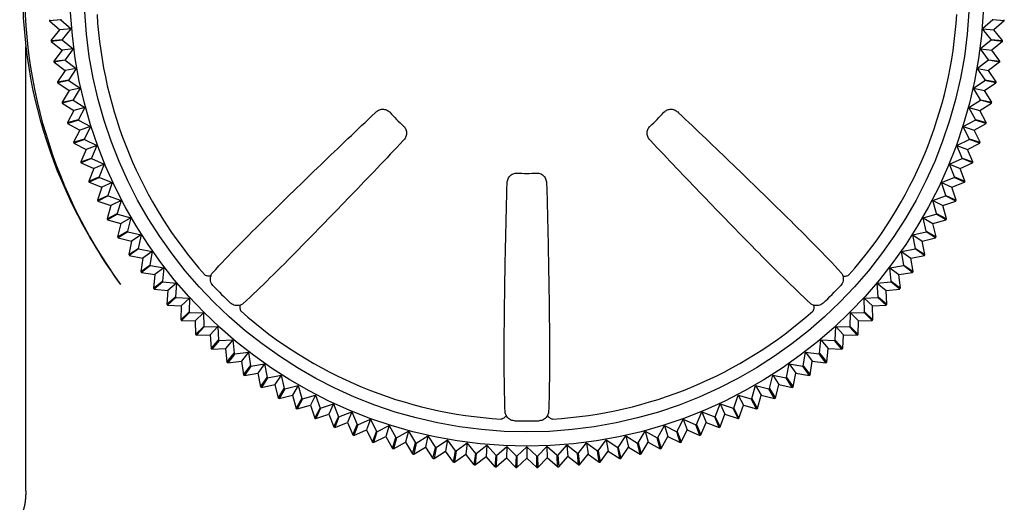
# Model space of a CAD drawing. Header units: millimetres. Extents: x 35 to 881, y -220 to 647.
# Tile 28 of 41: x 392 to 412, y 233 to 243. Entities that reach past the tile are written whole.
import ezdxf

# ---------------------------------------------------------------- set-up
doc = ezdxf.new("R2010")
doc.units = ezdxf.units.MM
doc.layers.add('11', color=2, linetype='CONTINUOUS')

msp = doc.modelspace()

# ---------------------------------------------------------------- linework, layer by layer
at = {"layer": '11'}
for p, q in [((392.773, 242.979), (392.537, 242.958)), ((392.537, 242.958), (392.752, 242.769)), ((392.773, 242.979), (392.989, 242.79)), ((412.256, 242.979), (412.041, 242.79)), ((412.493, 242.958), (412.256, 242.979)), ((412.493, 242.958), (412.277, 242.769)), ((392.573, 242.546), (392.752, 242.769)), ((392.989, 242.79), (392.752, 242.769)), ((392.81, 242.567), (392.989, 242.79)), ((412.041, 242.79), (412.277, 242.769)), ((412.22, 242.567), (412.041, 242.79)), ((412.457, 242.546), (412.277, 242.769)), ((392.573, 242.546), (392.81, 242.567)), ((392.811, 242.555), (392.575, 242.524)), ((392.575, 242.524), (392.799, 242.344)), ((392.811, 242.555), (393.034, 242.375)), ((412.219, 242.555), (411.995, 242.375)), ((412.454, 242.524), (412.219, 242.555)), ((412.22, 242.567), (412.457, 242.546)), ((412.454, 242.524), (412.231, 242.344)), ((392.041, 233.14), (392.041, 242.424)), ((392.799, 242.344), (392.63, 242.113)), ((393.034, 242.375), (392.799, 242.344)), ((393.034, 242.375), (392.865, 242.144)), ((411.995, 242.375), (412.231, 242.344)), ((412.165, 242.144), (411.995, 242.375)), ((412.4, 242.113), (412.231, 242.344)), ((392.63, 242.113), (392.865, 242.144)), ((392.867, 242.133), (392.633, 242.091)), ((392.633, 242.091), (392.633, 242.091)), ((392.633, 242.091), (392.864, 241.922)), ((392.867, 242.133), (393.098, 241.963)), ((412.163, 242.133), (411.932, 241.963)), ((412.396, 242.091), (412.163, 242.133)), ((412.165, 242.144), (412.4, 242.113)), ((412.397, 242.091), (412.166, 241.922)), ((412.397, 242.091), (412.396, 242.091)), ((392.864, 241.922), (392.705, 241.684)), ((393.098, 241.963), (392.864, 241.922)), ((393.098, 241.963), (392.939, 241.725)), ((411.932, 241.963), (412.166, 241.922)), ((412.091, 241.725), (411.932, 241.963)), ((412.325, 241.684), (412.166, 241.922)), ((392.705, 241.684), (392.939, 241.725)), ((392.71, 241.662), (392.709, 241.662)), ((392.709, 241.662), (392.947, 241.503)), ((392.941, 241.713), (392.71, 241.662)), ((392.941, 241.713), (393.179, 241.554)), ((411.85, 241.554), (412.089, 241.713)), ((412.082, 241.503), (412.32, 241.662)), ((412.32, 241.662), (412.089, 241.713)), ((412.091, 241.725), (412.325, 241.684)), ((412.32, 241.662), (412.32, 241.662)), ((392.947, 241.503), (392.799, 241.257)), ((393.179, 241.554), (392.947, 241.503)), ((393.179, 241.554), (393.031, 241.309)), ((411.85, 241.554), (412.082, 241.503)), ((411.999, 241.309), (411.85, 241.554)), ((412.231, 241.257), (412.082, 241.503)), ((392.799, 241.258), (393.031, 241.309)), ((393.033, 241.297), (392.804, 241.236)), ((392.804, 241.236), (392.804, 241.236)), ((392.804, 241.236), (393.049, 241.087)), ((393.033, 241.297), (393.278, 241.149)), ((411.751, 241.149), (411.996, 241.297)), ((411.981, 241.087), (412.226, 241.236)), ((412.225, 241.236), (411.996, 241.297)), ((411.999, 241.309), (412.231, 241.258)), ((412.226, 241.236), (412.225, 241.236)), ((393.049, 241.087), (392.911, 240.836)), ((393.278, 241.149), (393.049, 241.087)), ((393.278, 241.149), (393.141, 240.897)), ((411.751, 241.149), (411.981, 241.087)), ((411.889, 240.897), (411.751, 241.149)), ((412.118, 240.836), (411.981, 241.087)), ((392.911, 240.836), (393.141, 240.897)), ((392.918, 240.815), (392.917, 240.815)), ((392.917, 240.815), (393.169, 240.677)), ((393.144, 240.886), (392.918, 240.815)), ((393.144, 240.886), (393.395, 240.748)), ((411.635, 240.748), (411.886, 240.886)), ((411.861, 240.677), (412.112, 240.815)), ((412.112, 240.815), (411.886, 240.886)), ((411.889, 240.897), (412.118, 240.836)), ((412.112, 240.815), (412.112, 240.815)), ((393.169, 240.677), (393.042, 240.42)), ((393.395, 240.748), (393.169, 240.677)), ((393.395, 240.748), (393.268, 240.491)), ((411.635, 240.748), (411.861, 240.677)), ((411.761, 240.491), (411.635, 240.748)), ((411.988, 240.42), (411.861, 240.677)), ((393.042, 240.42), (393.268, 240.491)), ((393.05, 240.399), (393.049, 240.399)), ((393.049, 240.399), (393.306, 240.272)), ((393.272, 240.48), (393.05, 240.399)), ((393.272, 240.48), (393.529, 240.353)), ((411.5, 240.353), (411.757, 240.48)), ((411.724, 240.272), (411.981, 240.399)), ((411.98, 240.399), (411.757, 240.48)), ((411.761, 240.491), (411.988, 240.42)), ((411.981, 240.399), (411.98, 240.399)), ((393.306, 240.272), (393.191, 240.01)), ((393.529, 240.353), (393.306, 240.272)), ((393.529, 240.353), (393.414, 240.091)), ((411.5, 240.353), (411.724, 240.272)), ((411.616, 240.091), (411.5, 240.353)), ((411.839, 240.01), (411.724, 240.272)), ((393.191, 240.01), (393.414, 240.091)), ((393.418, 240.08), (393.199, 239.989)), ((393.199, 239.989), (393.199, 239.989)), ((393.199, 239.989), (393.461, 239.873)), ((393.418, 240.08), (393.68, 239.964)), ((393.68, 239.964), (393.461, 239.873)), ((393.68, 239.964), (393.577, 239.697)), ((411.349, 239.964), (411.611, 240.08)), ((411.349, 239.964), (411.569, 239.873)), ((411.453, 239.697), (411.349, 239.964)), ((411.569, 239.873), (411.831, 239.989)), ((411.83, 239.989), (411.611, 240.08)), ((411.616, 240.091), (411.839, 240.01)), ((411.831, 239.989), (411.83, 239.989)), ((393.461, 239.873), (393.357, 239.606)), ((411.672, 239.606), (411.569, 239.873)), ((393.357, 239.606), (393.577, 239.697)), ((393.367, 239.586), (393.366, 239.586)), ((393.366, 239.586), (393.633, 239.482)), ((393.581, 239.686), (393.367, 239.586)), ((393.581, 239.686), (393.848, 239.582)), ((393.848, 239.582), (393.633, 239.482)), ((393.848, 239.582), (393.756, 239.311)), ((411.181, 239.582), (411.448, 239.686)), ((411.181, 239.582), (411.396, 239.482)), ((411.273, 239.311), (411.181, 239.582)), ((411.396, 239.482), (411.663, 239.586)), ((411.663, 239.586), (411.448, 239.686)), ((411.453, 239.697), (411.672, 239.606)), ((411.663, 239.586), (411.663, 239.586)), ((393.633, 239.482), (393.541, 239.211)), ((411.488, 239.211), (411.396, 239.482)), ((393.541, 239.211), (393.756, 239.311)), ((393.762, 239.3), (393.551, 239.191)), ((393.551, 239.191), (393.551, 239.191)), ((393.551, 239.191), (393.822, 239.099)), ((393.762, 239.3), (394.033, 239.208)), ((394.033, 239.208), (393.822, 239.099)), ((394.033, 239.208), (393.953, 238.933)), ((410.997, 239.208), (411.268, 239.3)), ((410.997, 239.208), (411.207, 239.099)), ((411.077, 238.933), (410.997, 239.208)), ((411.207, 239.099), (411.479, 239.191)), ((411.478, 239.191), (411.268, 239.3)), ((411.273, 239.311), (411.488, 239.211)), ((411.479, 239.191), (411.478, 239.191)), ((393.822, 239.099), (393.742, 238.823)), ((393.742, 238.823), (393.953, 238.933)), ((411.077, 238.933), (411.287, 238.823)), ((411.287, 238.823), (411.207, 239.099)), ((393.959, 238.923), (393.753, 238.804)), ((393.753, 238.804), (394.028, 238.724)), ((393.959, 238.923), (394.234, 238.842)), ((394.234, 238.842), (394.028, 238.724)), ((394.234, 238.842), (394.166, 238.564)), ((410.796, 238.842), (411.071, 238.923)), ((410.796, 238.842), (411.002, 238.724)), ((410.864, 238.564), (410.796, 238.842)), ((411.002, 238.724), (411.277, 238.804)), ((411.277, 238.804), (411.071, 238.923)), ((394.028, 238.724), (393.96, 238.445)), ((393.96, 238.445), (394.166, 238.564)), ((394.172, 238.554), (393.971, 238.426)), ((394.172, 238.554), (394.45, 238.486)), ((410.58, 238.486), (410.858, 238.554)), ((411.058, 238.426), (410.858, 238.554)), ((410.864, 238.564), (411.07, 238.445)), ((411.07, 238.445), (411.002, 238.724)), ((393.971, 238.426), (394.25, 238.358)), ((394.25, 238.358), (394.194, 238.077)), ((394.45, 238.486), (394.25, 238.358)), ((394.45, 238.486), (394.394, 238.205)), ((410.58, 238.486), (410.78, 238.358)), ((410.635, 238.205), (410.58, 238.486)), ((410.78, 238.358), (411.058, 238.426)), ((410.836, 238.077), (410.78, 238.358)), ((394.194, 238.077), (394.394, 238.205)), ((394.401, 238.195), (394.206, 238.059)), ((394.401, 238.195), (394.682, 238.139)), ((394.682, 238.139), (394.487, 238.003)), ((394.682, 238.139), (394.638, 237.856)), ((410.348, 238.139), (410.629, 238.195)), ((410.348, 238.139), (410.542, 238.003)), ((410.391, 237.856), (410.348, 238.139)), ((410.823, 238.059), (410.629, 238.195)), ((410.635, 238.205), (410.836, 238.077)), ((394.206, 238.059), (394.487, 238.003)), ((394.487, 238.003), (394.444, 237.719)), ((410.542, 238.003), (410.823, 238.059)), ((410.586, 237.719), (410.542, 238.003)), ((394.444, 237.719), (394.638, 237.856)), ((394.645, 237.846), (394.457, 237.702)), ((394.457, 237.702), (394.74, 237.658)), ((394.645, 237.846), (394.929, 237.802)), ((394.929, 237.802), (394.74, 237.658)), ((394.929, 237.802), (394.897, 237.518)), ((410.101, 237.802), (410.384, 237.846)), ((410.132, 237.518), (410.101, 237.802)), ((410.101, 237.802), (410.289, 237.658)), ((410.289, 237.658), (410.573, 237.702)), ((410.573, 237.702), (410.384, 237.846)), ((410.391, 237.856), (410.586, 237.719)), ((394.74, 237.658), (394.709, 237.373)), ((394.709, 237.373), (394.897, 237.518)), ((394.905, 237.508), (394.723, 237.356)), ((394.905, 237.508), (395.19, 237.477)), ((409.84, 237.477), (410.125, 237.508)), ((410.307, 237.356), (410.125, 237.508)), ((410.132, 237.518), (410.321, 237.373)), ((410.321, 237.373), (410.289, 237.658)), ((394.723, 237.356), (395.008, 237.324)), ((395.008, 237.324), (394.989, 237.038)), ((395.19, 237.477), (395.008, 237.324)), ((395.19, 237.477), (395.171, 237.191)), ((409.859, 237.191), (409.84, 237.477)), ((409.84, 237.477), (410.022, 237.324)), ((410.022, 237.324), (410.307, 237.356)), ((410.041, 237.038), (410.022, 237.324)), ((394.989, 237.038), (395.171, 237.191)), ((395.179, 237.182), (395.004, 237.022)), ((395.179, 237.182), (395.465, 237.163)), ((395.465, 237.163), (395.29, 237.003)), ((395.465, 237.163), (395.459, 236.877)), ((409.565, 237.163), (409.851, 237.182)), ((409.571, 236.877), (409.565, 237.163)), ((409.565, 237.163), (409.74, 237.003)), ((410.026, 237.022), (409.851, 237.182)), ((409.859, 237.191), (410.041, 237.038)), ((395.004, 237.022), (395.29, 237.003)), ((395.29, 237.003), (395.283, 236.716)), ((395.283, 236.716), (395.459, 236.877)), ((409.571, 236.877), (409.746, 236.716)), ((409.74, 237.003), (410.026, 237.022)), ((409.746, 236.716), (409.74, 237.003)), ((395.467, 236.868), (395.299, 236.7)), ((395.299, 236.7), (395.585, 236.694)), ((395.467, 236.868), (395.753, 236.862)), ((395.753, 236.862), (395.585, 236.694)), ((395.585, 236.694), (395.592, 236.408)), ((395.753, 236.862), (395.76, 236.576)), ((409.27, 236.576), (409.276, 236.862)), ((409.276, 236.862), (409.563, 236.868)), ((409.276, 236.862), (409.444, 236.694)), ((409.438, 236.408), (409.444, 236.694)), ((409.444, 236.694), (409.731, 236.7)), ((409.731, 236.7), (409.563, 236.868)), ((395.592, 236.408), (395.76, 236.576)), ((395.768, 236.567), (395.608, 236.392)), ((395.768, 236.567), (396.055, 236.573)), ((396.055, 236.573), (395.894, 236.398)), ((396.055, 236.573), (396.073, 236.288)), ((408.956, 236.288), (408.975, 236.573)), ((408.975, 236.573), (409.261, 236.567)), ((408.975, 236.573), (409.135, 236.398)), ((409.422, 236.392), (409.261, 236.567)), ((409.27, 236.576), (409.438, 236.408)), ((395.608, 236.392), (395.894, 236.398)), ((395.894, 236.398), (395.913, 236.112)), ((395.913, 236.113), (396.073, 236.288)), ((396.082, 236.28), (395.93, 236.098)), ((396.082, 236.28), (396.368, 236.298)), ((396.368, 236.298), (396.216, 236.117)), ((396.368, 236.298), (396.4, 236.014)), ((408.63, 236.014), (408.661, 236.298)), ((408.661, 236.298), (408.947, 236.28)), ((408.661, 236.298), (408.814, 236.117)), ((409.1, 236.098), (408.947, 236.28)), ((408.956, 236.288), (409.117, 236.113)), ((409.117, 236.112), (409.135, 236.398)), ((409.135, 236.398), (409.422, 236.392)), ((395.93, 236.098), (396.216, 236.117)), ((396.216, 236.117), (396.247, 235.832)), ((408.783, 235.832), (408.814, 236.117)), ((408.814, 236.117), (409.1, 236.098)), ((396.247, 235.832), (396.4, 236.014)), ((396.409, 236.006), (396.264, 235.818)), ((396.264, 235.818), (396.549, 235.849)), ((396.409, 236.006), (396.694, 236.037)), ((396.694, 236.037), (396.549, 235.849)), ((396.549, 235.849), (396.593, 235.566)), ((396.694, 236.037), (396.737, 235.754)), ((408.292, 235.754), (408.336, 236.037)), ((408.336, 236.037), (408.621, 236.006)), ((408.336, 236.037), (408.481, 235.849)), ((408.437, 235.566), (408.481, 235.849)), ((408.481, 235.849), (408.765, 235.818)), ((408.765, 235.818), (408.621, 236.006)), ((408.63, 236.014), (408.783, 235.832)), ((396.593, 235.566), (396.737, 235.754)), ((396.747, 235.747), (396.611, 235.553)), ((396.747, 235.747), (397.03, 235.791)), ((397.03, 235.791), (396.894, 235.596)), ((397.03, 235.791), (397.086, 235.51)), ((407.944, 235.51), (408, 235.791)), ((408, 235.791), (408.283, 235.747)), ((408, 235.791), (408.136, 235.596)), ((408.419, 235.553), (408.283, 235.747)), ((408.292, 235.754), (408.437, 235.566)), ((396.611, 235.553), (396.894, 235.596)), ((396.894, 235.596), (396.95, 235.315)), ((396.95, 235.315), (397.086, 235.51)), ((397.096, 235.503), (396.968, 235.303)), ((397.096, 235.503), (397.377, 235.559)), ((397.377, 235.559), (397.249, 235.359)), ((397.377, 235.559), (397.445, 235.28)), ((407.584, 235.28), (407.653, 235.559)), ((407.653, 235.559), (407.934, 235.503)), ((407.653, 235.559), (407.78, 235.359)), ((408.061, 235.303), (407.934, 235.503)), ((407.944, 235.51), (408.08, 235.315)), ((408.08, 235.315), (408.136, 235.596)), ((408.136, 235.596), (408.419, 235.553)), ((396.968, 235.303), (397.249, 235.359)), ((397.249, 235.359), (397.318, 235.08)), ((397.318, 235.08), (397.445, 235.28)), ((397.455, 235.274), (397.337, 235.069)), ((397.455, 235.274), (397.734, 235.342)), ((397.734, 235.342), (397.615, 235.137)), ((397.734, 235.342), (397.814, 235.067)), ((407.216, 235.067), (407.296, 235.342)), ((407.296, 235.342), (407.574, 235.274)), ((407.296, 235.342), (407.415, 235.137)), ((407.693, 235.069), (407.574, 235.274)), ((407.584, 235.28), (407.712, 235.08)), ((407.712, 235.08), (407.78, 235.359)), ((407.78, 235.359), (408.061, 235.303)), ((397.337, 235.069), (397.615, 235.137)), ((397.615, 235.137), (397.695, 234.862)), ((397.695, 234.862), (397.814, 235.067)), ((397.824, 235.062), (397.715, 234.851)), ((397.824, 235.062), (398.099, 235.142)), ((398.099, 235.142), (397.99, 234.931)), ((398.099, 235.142), (398.192, 234.87)), ((406.838, 234.87), (406.93, 235.142)), ((406.93, 235.142), (407.205, 235.062)), ((406.93, 235.142), (407.04, 234.931)), ((407.315, 234.851), (407.205, 235.062)), ((407.216, 235.067), (407.334, 234.862)), ((407.334, 234.862), (407.415, 235.137)), ((407.415, 235.137), (407.693, 235.069)), ((397.715, 234.851), (397.99, 234.931)), ((397.99, 234.931), (398.082, 234.66)), ((398.082, 234.66), (398.192, 234.87)), ((398.202, 234.865), (398.102, 234.65)), ((398.202, 234.865), (398.474, 234.957)), ((398.474, 234.957), (398.373, 234.742)), ((398.474, 234.957), (398.577, 234.69)), ((406.452, 234.69), (406.556, 234.957)), ((406.556, 234.957), (406.827, 234.865)), ((406.556, 234.957), (406.656, 234.742)), ((406.928, 234.65), (406.827, 234.865)), ((406.838, 234.87), (406.947, 234.66)), ((406.948, 234.66), (407.04, 234.931)), ((407.04, 234.931), (407.315, 234.851)), ((398.082, 234.66), (398.082, 234.66)), ((398.102, 234.65), (398.373, 234.742)), ((398.373, 234.742), (398.477, 234.475)), ((398.477, 234.475), (398.577, 234.69)), ((398.588, 234.685), (398.498, 234.466)), ((398.588, 234.685), (398.855, 234.789)), ((398.855, 234.789), (398.765, 234.57)), ((398.855, 234.789), (398.971, 234.527)), ((398.982, 234.523), (399.244, 234.638)), ((399.244, 234.638), (399.163, 234.415)), ((399.244, 234.638), (399.371, 234.381)), ((405.659, 234.381), (405.785, 234.638)), ((405.785, 234.638), (406.048, 234.523)), ((405.785, 234.638), (405.867, 234.415)), ((406.059, 234.527), (406.174, 234.789)), ((406.174, 234.789), (406.441, 234.685)), ((406.174, 234.789), (406.265, 234.57)), ((406.532, 234.466), (406.441, 234.685)), ((406.452, 234.69), (406.552, 234.475)), ((406.552, 234.475), (406.656, 234.742)), ((406.656, 234.742), (406.928, 234.65)), ((406.947, 234.66), (406.948, 234.66)), ((398.477, 234.475), (398.477, 234.475)), ((398.498, 234.466), (398.765, 234.57)), ((398.765, 234.57), (398.88, 234.308)), ((398.88, 234.308), (398.971, 234.527)), ((398.982, 234.523), (398.901, 234.299)), ((398.901, 234.299), (399.163, 234.415)), ((399.163, 234.415), (399.29, 234.158)), ((399.382, 234.377), (399.639, 234.504)), ((399.639, 234.504), (399.568, 234.277)), ((399.639, 234.504), (399.777, 234.253)), ((405.252, 234.253), (405.39, 234.504)), ((405.39, 234.504), (405.647, 234.377)), ((405.39, 234.504), (405.462, 234.277)), ((405.74, 234.158), (405.867, 234.415)), ((405.867, 234.415), (406.129, 234.299)), ((406.129, 234.299), (406.048, 234.523)), ((406.059, 234.527), (406.149, 234.308)), ((406.15, 234.308), (406.265, 234.57)), ((406.265, 234.57), (406.532, 234.466)), ((406.552, 234.475), (406.552, 234.475)), ((398.88, 234.308), (398.88, 234.308)), ((399.29, 234.158), (399.371, 234.381)), ((399.382, 234.377), (399.311, 234.151)), ((399.311, 234.151), (399.568, 234.277)), ((399.568, 234.277), (399.706, 234.026)), ((399.706, 234.027), (399.777, 234.253)), ((399.789, 234.249), (399.727, 234.02)), ((399.789, 234.249), (400.04, 234.387)), ((400.04, 234.387), (399.978, 234.158)), ((400.04, 234.387), (400.189, 234.142)), ((400.2, 234.139), (400.445, 234.288)), ((400.445, 234.288), (400.394, 234.056)), ((400.445, 234.288), (400.604, 234.05)), ((400.616, 234.047), (400.854, 234.207)), ((400.854, 234.207), (400.813, 233.973)), ((401.024, 233.975), (400.854, 234.207)), ((404.006, 233.975), (404.175, 234.207)), ((404.175, 234.207), (404.414, 234.047)), ((404.175, 234.207), (404.217, 233.973)), ((404.425, 234.05), (404.584, 234.288)), ((404.584, 234.288), (404.829, 234.139)), ((404.584, 234.288), (404.636, 234.056)), ((404.841, 234.142), (404.99, 234.387)), ((404.99, 234.387), (405.241, 234.249)), ((404.99, 234.387), (405.051, 234.158)), ((405.302, 234.02), (405.241, 234.249)), ((405.252, 234.253), (405.324, 234.027)), ((405.324, 234.026), (405.462, 234.277)), ((405.462, 234.277), (405.719, 234.151)), ((405.719, 234.151), (405.647, 234.377)), ((405.659, 234.381), (405.74, 234.158)), ((406.149, 234.308), (406.15, 234.308)), ((399.29, 234.158), (399.29, 234.158)), ((399.706, 234.026), (399.706, 234.027)), ((399.727, 234.02), (399.978, 234.158)), ((399.978, 234.158), (400.127, 233.913)), ((400.127, 233.913), (400.189, 234.142)), ((400.2, 234.139), (400.149, 233.908)), ((400.149, 233.908), (400.394, 234.056)), ((400.394, 234.056), (400.553, 233.818)), ((400.553, 233.818), (400.604, 234.05)), ((400.616, 234.047), (400.575, 233.814)), ((401.036, 233.974), (401.267, 234.143)), ((401.267, 234.143), (401.236, 233.908)), ((401.446, 233.92), (401.267, 234.143)), ((401.458, 233.918), (401.681, 234.098)), ((401.681, 234.098), (401.661, 233.861)), ((401.87, 233.882), (401.681, 234.098)), ((401.882, 233.882), (402.098, 234.07)), ((402.098, 234.07), (402.087, 233.833)), ((402.296, 233.863), (402.098, 234.07)), ((402.308, 233.863), (402.515, 234.061)), ((402.515, 234.061), (402.515, 233.824)), ((402.722, 233.863), (402.515, 234.061)), ((402.734, 233.863), (402.932, 234.07)), ((402.932, 234.07), (402.942, 233.833)), ((403.147, 233.881), (402.932, 234.07)), ((403.159, 233.882), (403.348, 234.098)), ((403.348, 234.098), (403.369, 233.861)), ((403.572, 233.918), (403.348, 234.098)), ((403.584, 233.92), (403.763, 234.143)), ((403.763, 234.143), (403.994, 233.974)), ((403.763, 234.143), (403.794, 233.908)), ((404.455, 233.814), (404.414, 234.047)), ((404.425, 234.05), (404.477, 233.818)), ((404.477, 233.818), (404.636, 234.056)), ((404.636, 234.056), (404.881, 233.908)), ((404.881, 233.908), (404.829, 234.139)), ((404.841, 234.142), (404.902, 233.913)), ((404.902, 233.913), (405.051, 234.158)), ((405.051, 234.158), (405.302, 234.02)), ((405.324, 234.027), (405.324, 234.026)), ((405.74, 234.158), (405.74, 234.158)), ((400.127, 233.913), (400.127, 233.913)), ((400.553, 233.818), (400.553, 233.818)), ((400.575, 233.814), (400.813, 233.973)), ((400.983, 233.742), (400.813, 233.973)), ((400.983, 233.742), (401.024, 233.975)), ((401.036, 233.974), (401.005, 233.738)), ((401.005, 233.738), (401.236, 233.908)), ((401.415, 233.684), (401.236, 233.908)), ((401.415, 233.684), (401.446, 233.92)), ((401.458, 233.918), (401.437, 233.682)), ((401.437, 233.682), (401.661, 233.861)), ((401.85, 233.646), (401.661, 233.861)), ((401.85, 233.646), (401.87, 233.882)), ((401.882, 233.882), (401.872, 233.644)), ((401.872, 233.644), (402.087, 233.833)), ((402.286, 233.626), (402.087, 233.833)), ((402.286, 233.626), (402.296, 233.863)), ((402.308, 233.863), (402.308, 233.626)), ((402.308, 233.626), (402.515, 233.824)), ((402.722, 233.626), (402.515, 233.824)), ((402.722, 233.626), (402.722, 233.863)), ((402.734, 233.863), (402.744, 233.626)), ((402.744, 233.626), (402.942, 233.833)), ((403.158, 233.644), (402.942, 233.833)), ((403.158, 233.644), (403.147, 233.882)), ((403.159, 233.882), (403.18, 233.646)), ((403.18, 233.646), (403.369, 233.861)), ((403.592, 233.682), (403.369, 233.861)), ((403.592, 233.682), (403.572, 233.918)), ((403.584, 233.92), (403.615, 233.684)), ((403.615, 233.684), (403.794, 233.908)), ((403.794, 233.908), (404.025, 233.738)), ((404.025, 233.738), (403.994, 233.974)), ((404.006, 233.975), (404.047, 233.742)), ((404.047, 233.742), (404.217, 233.973)), ((404.217, 233.973), (404.455, 233.814)), ((404.477, 233.818), (404.477, 233.818)), ((404.902, 233.913), (404.902, 233.913)), ((400.983, 233.742), (400.983, 233.742)), ((404.047, 233.742), (404.047, 233.742))]:
    msp.add_line(p, q, dxfattribs=at)
for radius in [9.549, 9.252]:
    msp.add_circle((402.515, 243.624), radius, dxfattribs=at)
for centre, radius, start, end in [((402.515, 243.624), 10.542, 83.4644, 186.5356), ((402.515, 243.624), 10.5, 53.9757, 216.0243), ((402.515, 243.624), 9, 183.4077, 221.5923), ((402.515, 243.624), 9, 318.4077, 356.5923), ((402.515, 243.624), 10, 183.6864, 183.8136), ((402.515, 243.624), 9.763, 183.7149, 183.7851), ((402.515, 243.624), 9.763, 356.2149, 356.2851), ((402.515, 243.624), 10, 356.1864, 356.3136), ((402.515, 243.624), 10, 186.1864, 186.3136), ((402.515, 243.624), 9.763, 186.2149, 186.2851), ((402.515, 243.624), 9.763, 353.7149, 353.7851), ((402.515, 243.624), 10, 353.6864, 353.8136), ((402.515, 243.624), 10, 188.6864, 188.8136), ((402.515, 243.624), 9.763, 188.7149, 188.7851), ((402.515, 243.624), 9.763, 351.2149, 351.2851), ((402.515, 243.624), 10, 351.1864, 351.3136), ((402.515, 243.624), 10, 191.1864, 191.3136), ((402.515, 243.624), 9.763, 191.2149, 191.2851), ((402.515, 243.624), 9.763, 348.7149, 348.7851), ((402.515, 243.624), 10, 348.6864, 348.8136), ((402.515, 243.624), 10, 193.6864, 193.8136), ((402.515, 243.624), 9.763, 193.7149, 193.7851), ((402.515, 243.624), 9.763, 346.2149, 346.2851), ((402.515, 243.624), 10, 346.1864, 346.3136), ((402.515, 243.624), 3.853, 221.9455, 228.0545), ((402.515, 243.624), 3.853, 311.9455, 318.0545), ((402.515, 243.624), 10, 196.1864, 196.3136), ((402.515, 243.624), 9.763, 196.2149, 196.2851), ((402.515, 243.624), 9.763, 343.7149, 343.7851), ((402.515, 243.624), 10, 343.6864, 343.8136), ((402.515, 243.624), 10, 198.6864, 198.8136), ((402.515, 243.624), 9.763, 198.7149, 198.7851), ((402.515, 243.624), 9.763, 341.2149, 341.2851), ((402.515, 243.624), 10, 341.1864, 341.3136), ((402.515, 243.624), 10, 201.1864, 201.3136), ((402.515, 243.624), 9.763, 201.2149, 201.2851), ((402.515, 243.624), 9.763, 338.7149, 338.7851), ((402.515, 243.624), 10, 338.6864, 338.8136), ((402.515, 243.624), 3.853, 266.9455, 273.0545), ((402.515, 243.624), 10, 203.6864, 203.8136), ((402.515, 243.624), 9.763, 203.7149, 203.7851), ((402.515, 243.624), 9.763, 336.2149, 336.2851), ((402.515, 243.624), 10, 336.1864, 336.3136), ((402.515, 243.624), 10, 206.1864, 206.3136), ((402.515, 243.624), 9.763, 206.2149, 206.2851), ((402.515, 243.624), 9.763, 333.7149, 333.7851), ((402.515, 243.624), 10, 333.6864, 333.8136), ((403.179, 244.115), 11.327, 206.7882, 216.0577), ((402.515, 243.624), 9.763, 208.7149, 208.7851), ((402.515, 243.624), 9.763, 331.2149, 331.2851), ((402.515, 243.624), 10, 208.6864, 208.8136), ((402.515, 243.624), 10, 331.1864, 331.3136), ((402.515, 243.624), 9.763, 211.2149, 211.2851), ((402.515, 243.624), 9.763, 328.7149, 328.7851), ((402.515, 243.624), 10, 211.1864, 211.3136), ((402.515, 243.624), 10, 328.6864, 328.8136), ((402.515, 243.624), 9.763, 213.7149, 213.7851), ((402.515, 243.624), 9.763, 326.2149, 326.2851), ((402.515, 243.624), 10, 213.6864, 213.8136), ((402.515, 243.624), 10, 326.1864, 326.3136), ((402.515, 243.624), 10, 216.1864, 216.3136), ((402.515, 243.624), 9.763, 216.2149, 216.2851), ((402.515, 243.624), 9.763, 323.7149, 323.7851), ((402.515, 243.624), 10, 323.6864, 323.8136), ((402.515, 243.624), 9.763, 218.7149, 218.7851), ((402.515, 243.624), 9.763, 321.2149, 321.2851), ((402.515, 243.624), 10, 218.6864, 218.8136), ((402.515, 243.624), 9.023, 223.3471, 226.6529), ((402.515, 243.624), 9.023, 313.3471, 316.6529), ((402.515, 243.624), 10, 321.1864, 321.3136), ((402.515, 243.624), 9.763, 221.2149, 221.2851), ((402.515, 243.624), 9.763, 318.7149, 318.7851), ((402.515, 243.624), 10, 221.1864, 221.3136), ((402.515, 243.624), 9.763, 223.7149, 223.7851), ((402.515, 243.624), 9, 228.4077, 266.5923), ((402.515, 243.624), 9, 273.4077, 311.5923), ((402.515, 243.624), 9.763, 316.2149, 316.2851), ((402.515, 243.624), 10, 318.6864, 318.8136), ((402.515, 243.624), 10, 223.6864, 223.8136), ((402.515, 243.624), 10, 316.1864, 316.3136), ((402.515, 243.624), 9.763, 226.2149, 226.2851), ((402.515, 243.624), 9.763, 313.7149, 313.7851), ((402.515, 243.624), 10, 226.1864, 226.3136), ((402.515, 243.624), 9.763, 228.7149, 228.7851), ((402.515, 243.624), 9.763, 311.2149, 311.2851), ((402.515, 243.624), 10, 313.6864, 313.8136), ((402.515, 243.624), 10, 228.6864, 228.8136), ((402.515, 243.624), 10, 311.1864, 311.3136), ((402.515, 243.624), 9.763, 231.2149, 231.2851), ((402.515, 243.624), 9.763, 308.7149, 308.7851), ((402.515, 243.624), 10, 231.1864, 231.3136), ((402.515, 243.624), 9.763, 233.7149, 233.7851), ((402.515, 243.624), 9.763, 306.2149, 306.2851), ((402.515, 243.624), 10, 308.6864, 308.8136), ((402.515, 243.624), 10, 233.6864, 233.8136), ((402.515, 243.624), 9.763, 236.2149, 236.2851), ((402.515, 243.624), 9.763, 303.7149, 303.7851), ((402.515, 243.624), 10, 306.1864, 306.3136), ((402.515, 243.624), 10, 236.1864, 236.3136), ((402.515, 243.624), 9.763, 238.7149, 238.7851), ((402.515, 243.624), 9.763, 301.2149, 301.2851), ((402.515, 243.624), 10, 303.6864, 303.8136), ((402.515, 243.624), 10, 238.6864, 238.8136), ((402.515, 243.624), 9.763, 241.2149, 241.2851), ((402.515, 243.624), 9.763, 298.7149, 298.7851), ((402.515, 243.624), 10, 301.1864, 301.3136), ((402.515, 243.624), 10, 241.1864, 241.3136), ((402.515, 243.624), 9.763, 243.7149, 243.7851), ((402.515, 243.624), 9.763, 296.2149, 296.2851), ((402.515, 243.624), 10, 298.6864, 298.8136), ((402.515, 243.624), 10, 243.6864, 243.8136), ((402.515, 243.624), 9.763, 246.2149, 246.2851), ((402.515, 243.624), 9.763, 293.7149, 293.7851), ((402.515, 243.624), 10, 296.1864, 296.3136), ((402.515, 243.624), 10, 246.1864, 246.3136), ((402.515, 243.624), 9.763, 248.7149, 248.7851), ((402.515, 243.624), 9.023, 268.3471, 271.6529), ((402.515, 243.624), 9.763, 291.2149, 291.2851), ((402.515, 243.624), 10, 293.6864, 293.8136), ((402.515, 243.624), 10, 248.6864, 248.8136), ((402.515, 243.624), 9.763, 251.2149, 251.2851), ((402.515, 243.624), 9.763, 253.7149, 253.7851), ((402.515, 243.624), 9.763, 286.2149, 286.2851), ((402.515, 243.624), 9.763, 288.7149, 288.7851), ((402.515, 243.624), 10, 291.1864, 291.3136), ((402.515, 243.624), 10, 251.1864, 251.3136), ((402.515, 243.624), 10, 253.6864, 253.8136), ((402.515, 243.624), 9.763, 256.2149, 256.2851), ((402.515, 243.624), 9.763, 258.7149, 258.7851), ((402.515, 243.624), 9.763, 281.2149, 281.2851), ((402.515, 243.624), 9.763, 283.7149, 283.7851), ((402.515, 243.624), 10, 286.1864, 286.3136), ((402.515, 243.624), 10, 288.6864, 288.8136), ((402.515, 243.624), 10, 256.1864, 256.3136), ((402.515, 243.624), 10, 258.6864, 258.8136), ((402.515, 243.624), 9.763, 261.2149, 261.2851), ((402.515, 243.624), 9.763, 263.7149, 263.7851), ((402.515, 243.624), 9.763, 266.2149, 266.2851), ((402.515, 243.624), 9.763, 268.7149, 268.7851), ((402.515, 243.624), 9.763, 271.2149, 271.2851), ((402.515, 243.624), 9.763, 273.7149, 273.7851), ((402.515, 243.624), 9.763, 276.2149, 276.2851), ((402.515, 243.624), 9.763, 278.7149, 278.7851), ((402.515, 243.624), 10, 281.1864, 281.3136), ((402.515, 243.624), 10, 283.6864, 283.8136), ((402.515, 243.624), 10, 261.1864, 261.3136), ((402.515, 243.624), 10, 263.6864, 263.8136), ((402.515, 243.624), 10, 266.1864, 266.3136), ((402.515, 243.624), 10, 268.6864, 268.8136), ((402.515, 243.624), 10, 271.1864, 271.3136), ((402.515, 243.624), 10, 273.6864, 273.8136), ((402.515, 243.624), 10, 276.1864, 276.3136), ((402.515, 243.624), 10, 278.6864, 278.8136)]:
    msp.add_arc(centre, radius, start, end, dxfattribs=at)
for centre, major_axis, ratio, start_param, end_param in [((402.223, 243.624), (10.252, 0), 0.999595, -3.024238, -2.674642), ((390.994, 233.147), (1.048, -0.01), 0.477142, 0.002407, 0.004522)]:
    msp.add_ellipse(centre, major_axis=major_axis, ratio=ratio, start_param=start_param, end_param=end_param, dxfattribs=at)
for points, knots in [([(397.076, 238.852), (397.451, 239.22), (398.204, 239.953), (398.965, 240.679), (399.347, 241.039)], [0, 0, 0, 0, 0.5, 1, 1, 1, 1]), ([(399.347, 241.039), (399.357, 241.049), (399.378, 241.068), (399.414, 241.09), (399.454, 241.106), (399.496, 241.113), (399.539, 241.11), (399.58, 241.098), (399.618, 241.078), (399.639, 241.059), (399.649, 241.048)], [0, 0, 0, 0, 0.123565, 0.248007, 0.373014, 0.498313, 0.623724, 0.749155, 0.87457, 1, 1, 1, 1]), ([(405.381, 241.048), (405.39, 241.059), (405.412, 241.078), (405.449, 241.098), (405.491, 241.11), (405.533, 241.113), (405.576, 241.106), (405.616, 241.09), (405.651, 241.068), (405.673, 241.049), (405.683, 241.039)], [0, 0, 0, 0, 0.12541, 0.250856, 0.376324, 0.501756, 0.627047, 0.752031, 0.876452, 1, 1, 1, 1]), ([(405.683, 241.039), (406.065, 240.679), (406.825, 239.953), (407.579, 239.22), (407.954, 238.852)], [0, 0, 0, 0, 0.5, 1, 1, 1, 1]), ([(399.939, 240.758), (399.95, 240.748), (399.969, 240.727), (399.99, 240.689), (400.002, 240.648), (400.004, 240.605), (399.997, 240.563), (399.981, 240.523), (399.959, 240.487), (399.94, 240.466), (399.931, 240.456)], [0, 0, 0, 0, 0.12541, 0.250856, 0.376324, 0.501756, 0.627047, 0.752031, 0.876452, 1, 1, 1, 1]), ([(405.099, 240.456), (405.089, 240.466), (405.071, 240.487), (405.048, 240.523), (405.033, 240.563), (405.026, 240.605), (405.028, 240.648), (405.04, 240.689), (405.061, 240.727), (405.08, 240.748), (405.09, 240.758)], [0, 0, 0, 0, 0.123565, 0.248007, 0.373014, 0.498313, 0.623724, 0.749155, 0.87457, 1, 1, 1, 1]), ([(399.931, 240.456), (399.57, 240.073), (398.844, 239.313), (398.111, 238.56), (397.743, 238.185)], [0, 0, 0, 0, 0.5, 1, 1, 1, 1]), ([(407.286, 238.185), (406.918, 238.56), (406.185, 239.313), (405.46, 240.073), (405.099, 240.456)], [0, 0, 0, 0, 0.5, 1, 1, 1, 1]), ([(402.102, 239.556), (402.102, 239.57), (402.104, 239.598), (402.114, 239.64), (402.131, 239.679), (402.156, 239.714), (402.188, 239.742), (402.225, 239.763), (402.267, 239.775), (402.295, 239.777), (402.309, 239.776)], [0, 0, 0, 0, 0.123565, 0.248008, 0.373015, 0.498314, 0.623726, 0.749157, 0.874571, 1, 1, 1, 1]), ([(402.72, 239.776), (402.734, 239.777), (402.763, 239.775), (402.804, 239.763), (402.842, 239.742), (402.874, 239.714), (402.899, 239.679), (402.916, 239.64), (402.925, 239.598), (402.927, 239.57), (402.928, 239.556)], [0, 0, 0, 0, 0.12541, 0.250856, 0.376323, 0.501756, 0.627047, 0.752031, 0.876452, 1, 1, 1, 1]), ([(402.043, 236.404), (402.048, 236.929), (402.062, 237.98), (402.087, 239.031), (402.102, 239.556)], [0, 0, 0, 0, 0.5, 1, 1, 1, 1]), ([(402.928, 239.556), (402.943, 239.031), (402.968, 237.98), (402.982, 236.929), (402.987, 236.404)], [0, 0, 0, 0, 0.5, 1, 1, 1, 1]), ([(395.945, 237.697), (396.121, 237.885), (396.494, 238.274), (396.875, 238.655), (397.076, 238.852)], [0, 0, 0, 0, 0.47758, 1, 1, 1, 1]), ([(407.954, 238.852), (408.155, 238.655), (408.536, 238.274), (408.909, 237.885), (409.085, 237.697)], [0, 0, 0, 0, 0.522413, 1, 1, 1, 1]), ([(397.743, 238.185), (397.546, 237.984), (397.165, 237.603), (396.776, 237.229), (396.588, 237.054)], [0, 0, 0, 0, 0.522413, 1, 1, 1, 1]), ([(408.442, 237.054), (408.254, 237.229), (407.865, 237.603), (407.483, 237.984), (407.286, 238.185)], [0, 0, 0, 0, 0.47758, 1, 1, 1, 1]), ([(395.913, 237.633), (395.915, 237.645), (395.923, 237.668), (395.937, 237.688), (395.945, 237.697)], [0, 0, 0, 0, 0.504647, 1, 1, 1, 1]), ([(409.085, 237.697), (409.093, 237.688), (409.107, 237.668), (409.115, 237.645), (409.117, 237.633)], [0, 0, 0, 0, 0.495337, 1, 1, 1, 1]), ([(395.913, 237.633), (395.91, 237.631), (395.905, 237.628), (395.89, 237.624), (395.866, 237.624), (395.834, 237.628), (395.812, 237.634), (395.801, 237.638)], [0, 0, 0, 0, 0.074669, 0.16622, 0.399954, 0.687806, 1, 1, 1, 1]), ([(395.953, 237.43), (395.941, 237.443), (395.919, 237.473), (395.901, 237.525), (395.898, 237.58), (395.906, 237.616), (395.913, 237.633)], [0, 0, 0, 0, 0.250639, 0.500839, 0.750543, 1, 1, 1, 1]), ([(409.117, 237.633), (409.123, 237.616), (409.131, 237.58), (409.128, 237.525), (409.11, 237.473), (409.089, 237.443), (409.076, 237.43)], [0, 0, 0, 0, 0.249399, 0.49909, 0.749295, 1, 1, 1, 1]), ([(409.117, 237.633), (409.119, 237.631), (409.125, 237.628), (409.14, 237.624), (409.164, 237.624), (409.195, 237.628), (409.218, 237.634), (409.229, 237.638)], [0, 0, 0, 0, 0.07471, 0.166274, 0.400076, 0.687983, 1, 1, 1, 1]), ([(396.524, 237.021), (396.507, 237.015), (396.472, 237.007), (396.417, 237.01), (396.365, 237.028), (396.335, 237.05), (396.321, 237.062)], [0, 0, 0, 0, 0.249401, 0.499095, 0.7493, 1, 1, 1, 1]), ([(396.524, 237.021), (396.523, 237.019), (396.52, 237.013), (396.516, 236.998), (396.515, 236.975), (396.519, 236.943), (396.525, 236.921), (396.529, 236.909)], [0, 0, 0, 0, 0.07471, 0.166275, 0.400078, 0.687984, 1, 1, 1, 1]), ([(396.588, 237.054), (396.579, 237.046), (396.559, 237.032), (396.536, 237.024), (396.524, 237.021)], [0, 0, 0, 0, 0.495337, 1, 1, 1, 1]), ([(408.505, 237.021), (408.493, 237.024), (408.47, 237.032), (408.45, 237.046), (408.442, 237.054)], [0, 0, 0, 0, 0.504647, 1, 1, 1, 1]), ([(408.505, 237.021), (408.507, 237.019), (408.51, 237.013), (408.514, 236.998), (408.515, 236.975), (408.511, 236.943), (408.505, 236.921), (408.501, 236.909)], [0, 0, 0, 0, 0.07467, 0.166221, 0.399954, 0.687806, 1, 1, 1, 1]), ([(408.708, 237.062), (408.695, 237.05), (408.665, 237.028), (408.613, 237.01), (408.558, 237.007), (408.522, 237.015), (408.505, 237.021)], [0, 0, 0, 0, 0.250634, 0.500834, 0.750537, 1, 1, 1, 1]), ([(402.06, 234.787), (402.051, 235.044), (402.04, 235.583), (402.04, 236.122), (402.043, 236.404)], [0, 0, 0, 0, 0.47758, 1, 1, 1, 1]), ([(402.987, 236.404), (402.99, 236.122), (402.989, 235.583), (402.978, 235.044), (402.969, 234.787)], [0, 0, 0, 0, 0.522413, 1, 1, 1, 1]), ([(402.082, 234.719), (402.082, 234.716), (402.08, 234.71), (402.072, 234.697), (402.056, 234.679), (402.031, 234.66), (402.011, 234.648), (402, 234.643)], [0, 0, 0, 0, 0.074669, 0.16622, 0.399954, 0.687806, 1, 1, 1, 1]), ([(402.082, 234.719), (402.076, 234.729), (402.065, 234.751), (402.061, 234.775), (402.06, 234.787)], [0, 0, 0, 0, 0.504647, 1, 1, 1, 1]), ([(402.255, 234.605), (402.236, 234.605), (402.2, 234.611), (402.15, 234.635), (402.109, 234.672), (402.09, 234.703), (402.082, 234.719)], [0, 0, 0, 0, 0.250637, 0.500838, 0.750542, 1, 1, 1, 1]), ([(402.947, 234.719), (402.94, 234.703), (402.92, 234.672), (402.879, 234.635), (402.83, 234.611), (402.793, 234.605), (402.775, 234.605)], [0, 0, 0, 0, 0.249401, 0.499095, 0.7493, 1, 1, 1, 1]), ([(402.969, 234.787), (402.969, 234.775), (402.965, 234.751), (402.954, 234.729), (402.947, 234.719)], [0, 0, 0, 0, 0.495337, 1, 1, 1, 1]), ([(402.947, 234.719), (402.948, 234.716), (402.95, 234.71), (402.957, 234.697), (402.974, 234.679), (402.999, 234.66), (403.019, 234.648), (403.03, 234.643)], [0, 0, 0, 0, 0.07471, 0.166275, 0.400078, 0.687984, 1, 1, 1, 1]), ([(392.041, 233.139), (392.041, 233.106), (392.039, 233.042), (392.032, 232.949), (392.02, 232.864), (392.005, 232.789), (391.986, 232.728), (391.968, 232.686), (391.951, 232.662), (391.94, 232.65), (391.927, 232.641), (391.919, 232.639), (391.914, 232.639)], [0, 0, 0, 0, 0.183186, 0.359334, 0.52196, 0.66555, 0.785925, 0.880603, 0.918278, 0.949953, 0.9766, 1, 1, 1, 1])]:
    msp.add_open_spline(points, degree=3, knots=knots, dxfattribs=at)
for points in [[(395.801, 237.638), (395.794, 237.64), (395.788, 237.644), (395.784, 237.649)], [(409.246, 237.649), (409.241, 237.644), (409.235, 237.64), (409.229, 237.638)], [(396.54, 236.893), (396.535, 236.897), (396.531, 236.903), (396.529, 236.909)], [(408.501, 236.909), (408.499, 236.903), (408.494, 236.897), (408.489, 236.893)], [(402, 234.643), (401.994, 234.64), (401.987, 234.639), (401.98, 234.639)], [(403.05, 234.639), (403.043, 234.639), (403.036, 234.64), (403.03, 234.643)]]:
    msp.add_open_spline(points, degree=3, dxfattribs=at)

doc.saveas('drawing.dxf')
